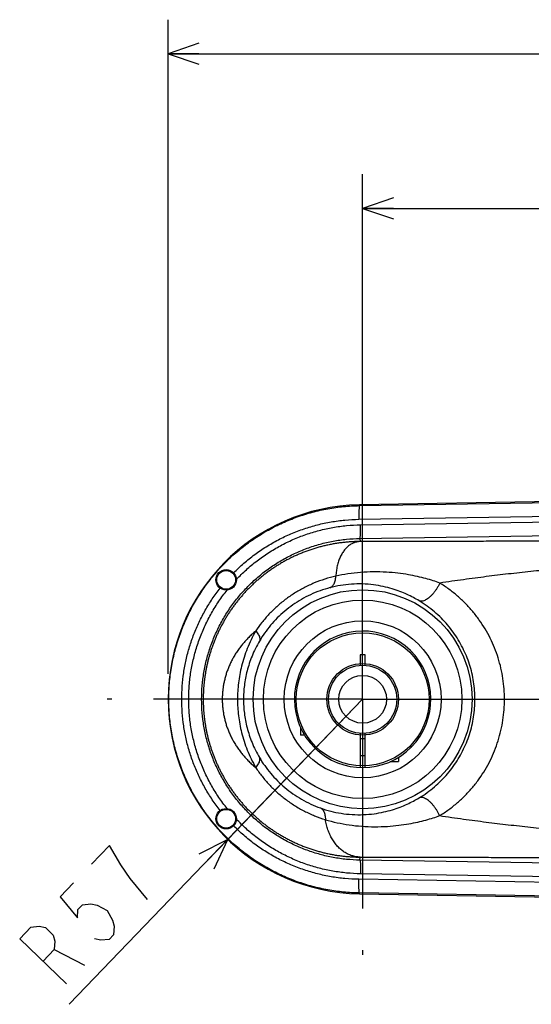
# Model space of a CAD drawing. Extents: x 0 to 594, y 0 to 420.
# Tile 51 of 64: x 223 to 253, y 306 to 364. Entities that reach past the tile are written whole.
import ezdxf

# ---------------------------------------------------------------- set-up
doc = ezdxf.new("R2010")
doc.units = 0
doc.header["$LTSCALE"] = 32.67
doc.linetypes.add('CENTER', pattern=[0.6, 0.375, -0.075, 0.075, -0.075])
doc.layers.get('0').update_dxf_attribs({"linetype": 'CONTINUOUS'})
doc.layers.add('DEFAULT_1', color=7, linetype='CENTER')
doc.layers.add('DRIV_DIM', color=7, linetype='CONTINUOUS')
doc.styles.get("Standard").update_dxf_attribs({"font": 'txt', "width": 0.8})
doc.dimstyles.new('DIMSTYLE_1', dxfattribs={"dimtxt": 3.8, "dimasz": 1.8, "dimexe": 0.18, "dimexo": 0.0625, "dimgap": 0.09, "dimtad": 1, "dimdec": 3, "dimlfac": 5, "dimtxsty": 'STANDARD', "dimblk": 'OPEN', "dimblk1": 'OPEN', "dimblk2": 'OPEN', "dimcen": 0.09, "dimazin": 3, "dimtp": 0.001, "dimtm": 0.001, "dimtfac": 1, "dimtdec": 3, "dimtofl": 0, "dimtmove": 0, "dimatfit": 3, "dimtolj": 1})
doc.dimstyles.new('DIMSTYLE_2', dxfattribs={"dimtxt": 3.8, "dimasz": 1.8, "dimexe": 0.18, "dimexo": 0.0625, "dimgap": 0.09, "dimtad": 1, "dimdec": 0, "dimlfac": 5, "dimtxsty": 'STANDARD', "dimblk": 'OPEN', "dimblk1": 'OPEN', "dimblk2": 'OPEN', "dimcen": 0.09, "dimazin": 3, "dimtfac": 1, "dimtdec": 0, "dimtofl": 0, "dimtmove": 0, "dimatfit": 3, "dimtolj": 1})
doc.dimstyles.new('DIMSTYLE_3', dxfattribs={"dimtxt": 3.8, "dimasz": 1.8, "dimexe": 0.18, "dimexo": 0.0625, "dimgap": 0.09, "dimtad": 1, "dimdec": 0, "dimlfac": 5, "dimtxsty": 'STANDARD', "dimblk": 'OPEN', "dimblk1": 'OPEN', "dimblk2": 'OPEN', "dimcen": 0.09, "dimazin": 3, "dimtfac": 1, "dimtdec": 0, "dimtofl": 0, "dimtmove": 0, "dimatfit": 3, "dimtolj": 1})

# ---------------------------------------------------------------- blocks, each defined once
blk = doc.blocks.new('_OPEN')
at = {"color": 0, "linetype": 'BYBLOCK'}
for p, q in [((0, 0), (-1, 0.342)), ((-1, -0.342), (0, 0)), ((-1, 0), (0, 0))]:
    blk.add_line(p, q, dxfattribs=at)
blk = doc.blocks.new('*D9')
at = {"layer": 'DRIV_DIM', "color": 2, "linetype": 'CONTINUOUS'}
for p, q in [((242.748, 331.17), (242.748, 354.44)), ((302.748, 331.17), (302.748, 354.44)), ((242.748, 352.44), (272.748, 352.44)), ((302.748, 352.44), (272.748, 352.44))]:
    blk.add_line(p, q, dxfattribs=at)
at = {"layer": 'DRIV_DIM', "color": 2, "linetype": 'CONTINUOUS', "xscale": 1.8, "yscale": 1.8, "zscale": 1.8, "rotation": 180}
blk.add_blockref('_OPEN', (242.748, 352.44), dxfattribs=at)
at = {"layer": 'DRIV_DIM', "color": 2, "linetype": 'CONTINUOUS', "xscale": 1.8, "yscale": 1.8, "zscale": 1.8}
blk.add_blockref('_OPEN', (302.748, 352.44), dxfattribs=at)
blk = doc.blocks.new('*D10')
at = {"layer": 'DRIV_DIM', "color": 2, "linetype": 'CONTINUOUS'}
for p, q in [((242.748, 323.67), (225.542, 305.796)), ((234.843, 315.459), (242.748, 323.67)), ((234.843, 315.459), (234.843, 315.459))]:
    blk.add_line(p, q, dxfattribs=at)
at = {"layer": 'DRIV_DIM', "color": 2, "linetype": 'CONTINUOUS', "xscale": 1.8, "yscale": 1.8, "zscale": 1.8, "rotation": 46.092452}
blk.add_blockref('_OPEN', (234.843, 315.459), dxfattribs=at)
blk = doc.blocks.new('*D13')
at = {"layer": 'DRIV_DIM', "color": 2, "linetype": 'CONTINUOUS'}
for p, q in [((231.35, 325.17), (231.35, 363.502)), ((398.148, 331.57), (398.148, 363.502)), ((231.35, 361.502), (314.749, 361.502)), ((398.148, 361.502), (314.749, 361.502))]:
    blk.add_line(p, q, dxfattribs=at)
at = {"layer": 'DRIV_DIM', "color": 2, "linetype": 'CONTINUOUS', "xscale": 1.8, "yscale": 1.8, "zscale": 1.8, "rotation": 180}
blk.add_blockref('_OPEN', (231.35, 361.502), dxfattribs=at)
at = {"layer": 'DRIV_DIM', "color": 2, "linetype": 'CONTINUOUS', "xscale": 1.8, "yscale": 1.8, "zscale": 1.8}
blk.add_blockref('_OPEN', (398.148, 361.502), dxfattribs=at)

msp = doc.modelspace()

# ---------------------------------------------------------------- linework, layer by layer
at = {"color": 7, "linetype": 'CONTINUOUS'}
for p, q in [((302.54088, 336.06599), (242.55754, 335.06613)), ((242.5975, 326.27026), (242.5975, 325.66463)), ((242.8975, 326.27026), (242.5975, 326.27026)), ((242.8975, 325.66463), (242.8975, 326.27026)), ((239.0975, 322.06226), (239.0975, 321.57026)), ((239.35666, 321.57026), (239.0975, 321.57026)), ((242.5975, 321.67589), (242.5975, 319.67307)), ((242.8975, 319.67307), (242.8975, 321.67589)), ((242.5975, 321.37026), (242.8975, 321.37026)), ((242.5975, 320.37026), (242.8975, 320.37026)), ((244.8475, 320.27942), (244.8475, 320.02026)), ((244.35551, 320.02026), (244.8475, 320.02026)), ((242.55754, 312.2744), (302.54088, 311.27453))]:
    msp.add_line(p, q, dxfattribs=at)
at = {"color": 9, "linetype": 'CONTINUOUS'}
for p, q in [((242.55834, 335.0202), (272.15502, 335.48647)), ((242.55754, 335.06613), (242.55834, 335.0202)), ((242.52977, 334.22043), (270.14768, 334.65553)), ((242.61893, 333.8953), (270.25287, 334.33065)), ((242.59042, 333.09554), (272.09794, 333.5604)), ((242.59042, 333.09554), (242.59337, 332.9172)), ((242.59042, 314.24499), (242.59337, 314.42342)), ((272.09794, 313.78012), (242.59042, 314.24499)), ((270.25287, 313.00987), (242.61893, 313.44522)), ((270.14768, 312.68499), (242.52977, 313.12009)), ((242.55754, 312.2744), (242.55834, 312.32032)), ((272.15502, 311.85405), (242.55834, 312.32032))]:
    msp.add_line(p, q, dxfattribs=at)
at = {"color": 7, "linetype": 'CONTINUOUS'}
for centre, radius in [((234.7475, 330.67026), 0.6), ((234.7475, 330.67026), 0.55), ((242.7475, 323.67026), 4.6), ((242.7475, 323.67026), 3.89997), ((242.7475, 323.67026), 2.09997), ((242.7475, 323.67026), 2), ((242.7475, 323.67026), 1.4), ((234.7475, 316.67026), 0.6), ((234.7475, 316.67026), 0.55)]:
    msp.add_circle(centre, radius, dxfattribs=at)
at = {"color": 9, "linetype": 'CONTINUOUS'}
for radius in [6.42022, 5.82059]:
    msp.add_circle((242.7475, 323.67026), radius, dxfattribs=at)
at = {"color": 7, "linetype": 'CONTINUOUS'}
for radius, start, end in [(11.39745, 90.9549739, 269.0450261), (4, 315.7293494, 315.4162232)]:
    msp.add_arc((242.7475, 323.67026), radius, start, end, dxfattribs=at)
at = {"color": 9, "linetype": 'CONTINUOUS'}
for points, knots in [([(242.55834, 312.32032), (242.24857, 312.32522), (241.62915, 312.36041), (240.7077, 312.48902), (239.79982, 312.69257), (238.91171, 312.96968), (238.0493, 313.31849), (237.21838, 313.73663), (236.42452, 314.22127), (235.67303, 314.76915), (234.96894, 315.37656), (234.31693, 316.03943), (233.72137, 316.75329), (233.18621, 317.51336), (232.71501, 318.31453), (232.31089, 319.15145), (231.97654, 320.01851), (231.71416, 320.90993), (231.5255, 321.81975), (231.41181, 322.74191), (231.37382, 323.67026), (231.41181, 324.59861), (231.5255, 325.52077), (231.71416, 326.43059), (231.97654, 327.32201), (232.31089, 328.18908), (232.71501, 329.02599), (233.18621, 329.82717), (233.72137, 330.58723), (234.31694, 331.30109), (234.96894, 331.96396), (235.67303, 332.57138), (236.42452, 333.11925), (237.21838, 333.6039), (238.0493, 334.02203), (238.91171, 334.37084), (239.79982, 334.64796), (240.7077, 334.85151), (241.62915, 334.98011), (242.24857, 335.0153), (242.55834, 335.0202)], [0, 0, 0, 0, 0.0263347, 0.05266872, 0.07900219, 0.10533398, 0.13166364, 0.15799121, 0.18431604, 0.21063798, 0.23695674, 0.26327252, 0.28958509, 0.31589471, 0.34220137, 0.36850552, 0.39480731, 0.42110725, 0.44740566, 0.4737031, 0.50000001, 0.52629693, 0.55259437, 0.57889278, 0.60519272, 0.63149451, 0.65779866, 0.68410532, 0.71041494, 0.7367275, 0.76304328, 0.78936205, 0.81568399, 0.84200882, 0.86833639, 0.89466605, 0.92099783, 0.94733131, 0.97366533, 1, 1, 1, 1]), ([(242.55831, 335.0202), (242.55408, 335.01872), (242.55055, 335.00067), (242.54472, 334.97271), (242.54038, 334.92237), (242.53599, 334.85744), (242.53259, 334.77632), (242.52999, 334.68216), (242.52838, 334.57678), (242.52776, 334.46287), (242.52817, 334.34312), (242.52913, 334.26166), (242.52977, 334.22043)], [0, 0, 0, 0, 0.01674712, 0.05584814, 0.11730947, 0.19983969, 0.30152534, 0.41995768, 0.55231114, 0.69541857, 0.84585064, 1, 1, 1, 1]), ([(235.18494, 331.08093), (235.37651, 331.2751), (235.77501, 331.64884), (236.41437, 332.16137), (237.09177, 332.62294), (237.80299, 333.03062), (238.54375, 333.38194), (239.3096, 333.67477), (240.0959, 333.90732), (240.89794, 334.07818), (241.71077, 334.18631), (242.25674, 334.21613), (242.52977, 334.22043)], [0, 0, 0, 0, 0.09991643, 0.19989168, 0.29987826, 0.3998752, 0.49988162, 0.59989558, 0.69991731, 0.79994498, 0.899974, 1, 1, 1, 1]), ([(235.34705, 330.69368), (235.53391, 330.89144), (235.92366, 331.27226), (236.55183, 331.79489), (237.21965, 332.26573), (237.92279, 332.68176), (238.65721, 333.04057), (239.41867, 333.33991), (240.20198, 333.57755), (241.00079, 333.75163), (241.80798, 333.86108), (242.34912, 333.89105), (242.61893, 333.8953)], [0, 0, 0, 0, 0.10005067, 0.20013056, 0.30019172, 0.4002059, 0.50025235, 0.60044975, 0.70075787, 0.80094435, 0.90077077, 1, 1, 1, 1]), ([(242.59039, 333.09554), (242.59462, 333.09702), (242.59815, 333.11507), (242.60398, 333.14302), (242.60832, 333.19337), (242.61272, 333.25829), (242.61611, 333.33942), (242.61871, 333.43358), (242.62033, 333.53896), (242.62094, 333.65286), (242.62053, 333.77261), (242.61958, 333.85408), (242.61893, 333.8953)], [0, 0, 0, 0, 0.01674712, 0.05584814, 0.11730947, 0.19983969, 0.30152534, 0.41995768, 0.55231114, 0.69541857, 0.84585064, 1, 1, 1, 1]), ([(242.59042, 314.24499), (242.32838, 314.24909), (241.80277, 314.27928), (241.01936, 314.39055), (240.24527, 314.56785), (239.48809, 314.80994), (238.75444, 315.1147), (238.04964, 315.4797), (237.37817, 315.9025), (236.74447, 316.3803), (236.15316, 316.90969), (235.60853, 317.48674), (235.1144, 318.10736), (234.67419, 318.76721), (234.29098, 319.46163), (233.96746, 320.18569), (233.7059, 320.93428), (233.50811, 321.70211), (233.37549, 322.4838), (233.30894, 323.27384), (233.30894, 324.06666), (233.37548, 324.85669), (233.50811, 325.63838), (233.70589, 326.40622), (233.96745, 327.1548), (234.29096, 327.87887), (234.67418, 328.57329), (235.11439, 329.23313), (235.60851, 329.85376), (236.15313, 330.43081), (236.74445, 330.9602), (237.37815, 331.43801), (238.04962, 331.86081), (238.75441, 332.22581), (239.48806, 332.53057), (240.24524, 332.77266), (241.01934, 332.94997), (241.80276, 333.06124), (242.32838, 333.09143), (242.59042, 333.09554)], [0, 0, 0, 0, 0.02682394, 0.05381371, 0.08089942, 0.10801047, 0.13508288, 0.16211721, 0.18915361, 0.2162049, 0.24325424, 0.27029279, 0.29732546, 0.32435682, 0.35138588, 0.37841125, 0.4054336, 0.43245384, 0.45947281, 0.48649066, 0.51350828, 0.54052613, 0.5675451, 0.59456534, 0.62158768, 0.64861306, 0.67564211, 0.70267348, 0.72970615, 0.75674469, 0.78379402, 0.81084534, 0.83788178, 0.86491606, 0.89198835, 0.91909937, 0.9461853, 0.97317551, 1, 1, 1, 1]), ([(277.73084, 333.24815), (277.43737, 333.24325), (276.85205, 333.23357), (275.97675, 333.21933), (275.10692, 333.20541), (274.243, 333.19182), (273.38519, 333.17856), (272.53356, 333.16563), (271.68819, 333.15303), (270.84916, 333.14076), (270.01658, 333.12882), (269.19056, 333.1172), (268.3712, 333.10592), (267.55861, 333.09497), (266.75294, 333.08435), (265.95427, 333.07406), (265.16294, 333.0641), (264.3796, 333.05448), (263.60508, 333.04521), (262.83993, 333.0363), (262.08435, 333.02773), (261.33839, 333.01951), (260.60207, 333.01164), (259.87545, 333.00412), (259.15863, 332.99693), (258.45167, 332.99008), (257.75464, 332.98357), (257.0676, 332.9774), (256.39062, 332.97156), (255.72375, 332.96604), (255.06708, 332.96086), (254.42059, 332.956), (253.78436, 332.95147), (253.15893, 332.94725), (252.54443, 332.94336), (251.93935, 332.93978), (251.33946, 332.93648), (250.73874, 332.93344), (250.13151, 332.93063), (249.51422, 332.92805), (248.88585, 332.92571), (248.24672, 332.92361), (247.5984, 332.92179), (246.94453, 332.92025), (246.291, 332.91901), (245.64367, 332.91808), (245.00654, 332.91743), (244.38204, 332.91704), (243.77197, 332.9169), (243.17739, 332.91696), (242.78635, 332.9171), (242.59337, 332.9172)], [0, 0, 0, 0, 0.0250583, 0.0499776, 0.07473836, 0.09932819, 0.12374291, 0.14798223, 0.17204333, 0.19592388, 0.21962098, 0.24313136, 0.26645198, 0.28957978, 0.31251113, 0.33524151, 0.35777145, 0.38007533, 0.40212348, 0.42390049, 0.44540362, 0.466634, 0.48759026, 0.50827017, 0.52867132, 0.54879135, 0.56862889, 0.58818222, 0.60744896, 0.62642763, 0.64511762, 0.66351357, 0.68162225, 0.69943716, 0.71690998, 0.73408534, 0.75109654, 0.76812547, 0.78537208, 0.80293873, 0.82082619, 0.8390192, 0.85750434, 0.87617597, 0.89484324, 0.91329877, 0.93144073, 0.94923839, 0.96661472, 0.98352444, 1, 1, 1, 1]), ([(242.59337, 332.9172), (242.5085, 332.91677), (242.33902, 332.91357), (242.08543, 332.90178), (241.83301, 332.88308), (241.58196, 332.85754), (241.33245, 332.82525), (241.08467, 332.7863), (240.83878, 332.74077), (240.59499, 332.68876), (240.35346, 332.63039), (240.11437, 332.56575), (239.87786, 332.49496), (239.64408, 332.41813), (239.41316, 332.33536), (239.18526, 332.24679), (238.96051, 332.15252), (238.73906, 332.0527), (238.52103, 331.94745), (238.30653, 331.83689), (238.09568, 331.72116), (237.8886, 331.60039), (237.6854, 331.47471), (237.48619, 331.34428), (237.29109, 331.20925), (237.10019, 331.06975), (236.91355, 330.92591), (236.73125, 330.77788), (236.55341, 330.62582), (236.38016, 330.46995), (236.21158, 330.31042), (236.04772, 330.14739), (235.88859, 329.98097), (235.73417, 329.81123), (235.58442, 329.63818), (235.43923, 329.46179), (235.29851, 329.28196), (235.16231, 329.09875), (235.03073, 328.91234), (234.90399, 328.72305), (234.78227, 328.53124), (234.66577, 328.33731), (234.55464, 328.14166), (234.4489, 327.94453), (234.34847, 327.74595), (234.25326, 327.54593), (234.16327, 327.3446), (234.07852, 327.14223), (233.99907, 326.93916), (233.92499, 326.73589), (233.85633, 326.53291), (233.79305, 326.33059), (233.73504, 326.12912), (233.68216, 325.92858), (233.63426, 325.72894), (233.59118, 325.53017), (233.55279, 325.33219), (233.51897, 325.13492), (233.4896, 324.93826), (233.46459, 324.74214), (233.44387, 324.5465), (233.42738, 324.35129), (233.41506, 324.15642), (233.40688, 323.96178), (233.40279, 323.76728), (233.40279, 323.57281), (233.40689, 323.37831), (233.41509, 323.18367), (233.42742, 322.9888), (233.44392, 322.79359), (233.46464, 322.59795), (233.48966, 322.40183), (233.51904, 322.20516), (233.55287, 322.00789), (233.59127, 321.80991), (233.63436, 321.61114), (233.68227, 321.41151), (233.73516, 321.21096), (233.79318, 321.00949), (233.85648, 320.80717), (233.92515, 320.60418), (233.99924, 320.4009), (234.0787, 320.19783), (234.16347, 319.99546), (234.25348, 319.79413), (234.34869, 319.59412), (234.44913, 319.39556), (234.55488, 319.19843), (234.66603, 319.00278), (234.78254, 318.80885), (234.90424, 318.61708), (235.03093, 318.42789), (235.1624, 318.24164), (235.29848, 318.05861), (235.43906, 317.87895), (235.58412, 317.7027), (235.73378, 317.52975), (235.88814, 317.36004), (236.04727, 317.1936), (236.21115, 317.03053), (236.37974, 316.87098), (236.55298, 316.7151), (236.73079, 316.56305), (236.91305, 316.41503), (237.09967, 316.27119), (237.29057, 316.13168), (237.48565, 315.99664), (237.68484, 315.8662), (237.88804, 315.74051), (238.09511, 315.61973), (238.30595, 315.50398), (238.52045, 315.3934), (238.73848, 315.28813), (238.95994, 315.1883), (239.1847, 315.09402), (239.41262, 315.00542), (239.64355, 314.92263), (239.87736, 314.84578), (240.11389, 314.77497), (240.35301, 314.71032), (240.59457, 314.65192), (240.83841, 314.5999), (241.08433, 314.55436), (241.33216, 314.51539), (241.58172, 314.48309), (241.83282, 314.45755), (242.0853, 314.43884), (242.33896, 314.42705), (242.50848, 314.42385), (242.59337, 314.42342)], [0, 0, 0, 0, 0.00879816, 0.01756956, 0.02631456, 0.03503339, 0.0437261, 0.05239269, 0.0610329, 0.06964613, 0.07823149, 0.08678892, 0.09531872, 0.10382116, 0.11229669, 0.12074546, 0.12916614, 0.13755886, 0.14592402, 0.15426172, 0.16257207, 0.17085515, 0.1791107, 0.18733803, 0.19553624, 0.20370521, 0.21184648, 0.21996116, 0.22804694, 0.23610007, 0.24411874, 0.25210452, 0.26005964, 0.26798653, 0.27589058, 0.283781, 0.29166818, 0.29955899, 0.30744545, 0.31531908, 0.32317203, 0.33099362, 0.33876929, 0.34649501, 0.35418164, 0.36183659, 0.36945754, 0.37704035, 0.38457938, 0.39206049, 0.39946672, 0.40679122, 0.41403412, 0.42119853, 0.42829009, 0.43531529, 0.44228098, 0.44919442, 0.45606294, 0.4628928, 0.46968873, 0.4764556, 0.48319998, 0.48992913, 0.49664945, 0.50336682, 0.51008717, 0.51681634, 0.52356074, 0.53032763, 0.5371236, 0.54395363, 0.55082232, 0.55773588, 0.56470158, 0.57172671, 0.57881823, 0.58598275, 0.59322609, 0.60055101, 0.60795767, 0.61543874, 0.62297801, 0.6305614, 0.63818244, 0.64583714, 0.65352327, 0.66124855, 0.66902486, 0.67684774, 0.68469963, 0.69256864, 0.70044865, 0.70833098, 0.71621064, 0.72409411, 0.73199322, 0.73991799, 0.7478738, 0.75586158, 0.76388175, 0.77193447, 0.78001864, 0.78813198, 0.79627302, 0.80444205, 0.81264002, 0.820867, 0.82912235, 0.83740546, 0.84571601, 0.85405398, 0.86241948, 0.87081263, 0.87923384, 0.88768317, 0.89615968, 0.90466304, 0.91319383, 0.92175238, 0.93033902, 0.93895374, 0.94759552, 0.95626359, 0.96495792, 0.97367868, 0.98242598, 0.99119972, 1, 1, 1, 1]), ([(242.59337, 332.9172), (242.52579, 332.91434), (242.39058, 332.89625), (242.1949, 332.83183), (242.00994, 332.7314), (241.83837, 332.5966), (241.68244, 332.42936), (241.54415, 332.23185), (241.42529, 332.00645), (241.3275, 331.75578), (241.25219, 331.48267), (241.2006, 331.19021), (241.18302, 330.98844), (241.17822, 330.88528)], [0, 0, 0, 0, 0.07485707, 0.14997141, 0.22679272, 0.30659812, 0.39040746, 0.47894985, 0.5726696, 0.67175422, 0.77617049, 0.88570096, 1, 1, 1, 1]), ([(277.74751, 332.24844), (277.45153, 332.24358), (276.86119, 332.23393), (275.97835, 332.21938), (275.10095, 332.20466), (274.2294, 332.18961), (273.36385, 332.17409), (272.50435, 332.15794), (271.65091, 332.14103), (270.80355, 332.12321), (269.96232, 332.10436), (269.12725, 332.08435), (268.29836, 332.06306), (267.47569, 332.04037), (266.65928, 332.01616), (265.84911, 331.99033), (265.04541, 331.96275), (264.24867, 331.93336), (263.45964, 331.90208), (262.67882, 331.86885), (261.90633, 331.83359), (261.14214, 331.79622), (260.38617, 331.75668), (259.63836, 331.71488), (258.89871, 331.67077), (258.16717, 331.62428), (257.44372, 331.57535), (256.72831, 331.52393), (256.0209, 331.46995), (255.32145, 331.41336), (254.62993, 331.35412), (253.94625, 331.29217), (253.27031, 331.22746), (252.60253, 331.15999), (251.94318, 331.08975), (251.29116, 331.01661), (250.64262, 330.94004), (249.99137, 330.8592), (249.33085, 330.77344), (248.6563, 330.68241), (247.96569, 330.58593), (247.49991, 330.51909), (247.26431, 330.48483)], [0, 0, 0, 0, 0.02906168, 0.05796377, 0.08668495, 0.11521193, 0.14354106, 0.17167358, 0.19960816, 0.22734422, 0.25488079, 0.28221666, 0.30935107, 0.33628346, 0.36301289, 0.38953723, 0.41586165, 0.44196283, 0.46780957, 0.49338549, 0.51868956, 0.54372662, 0.5684993, 0.59300896, 0.61725668, 0.64124355, 0.6649718, 0.68844351, 0.71165993, 0.7346231, 0.75733658, 0.77979802, 0.80201793, 0.82399994, 0.84569093, 0.86711476, 0.88841315, 0.90980281, 0.93154151, 0.95380342, 0.97662737, 1, 1, 1, 1]), ([(241.17806, 330.88551), (240.96178, 330.83764), (240.53371, 330.72317), (239.91029, 330.49689), (239.31131, 330.21868), (238.74185, 329.89179), (238.20638, 329.52004), (237.7089, 329.10787), (237.25291, 328.66033), (236.84138, 328.18328), (236.59563, 327.8464), (236.48079, 327.67488)], [0, 0, 0, 0, 0.11401803, 0.22773312, 0.34095301, 0.45352438, 0.56527835, 0.67606694, 0.78565019, 0.89375149, 1, 1, 1, 1]), ([(240.8355, 330.21405), (240.86336, 330.22392), (240.91818, 330.25207), (240.99004, 330.31518), (241.05171, 330.39801), (241.10227, 330.49875), (241.14098, 330.61549), (241.16721, 330.74609), (241.17578, 330.83792), (241.17806, 330.88551)], [0, 0, 0, 0, 0.11146023, 0.22946414, 0.35774883, 0.4985686, 0.65281494, 0.82028177, 1, 1, 1, 1]), ([(247.26425, 330.48482), (247.13803, 330.53203), (246.86812, 330.6257), (246.43496, 330.75417), (245.9494, 330.87385), (245.40536, 330.98049), (244.79577, 331.06791), (244.11596, 331.12696), (243.38246, 331.14512), (242.62996, 331.11273), (241.89111, 331.02832), (241.41224, 330.93834), (241.17822, 330.88528)], [0, 0, 0, 0, 0.06542731, 0.1386558, 0.21928314, 0.30813331, 0.40770872, 0.51812554, 0.63924142, 0.76368228, 0.88350011, 1, 1, 1, 1]), ([(234.39541, 317.15609), (234.23492, 317.36059), (233.92889, 317.7817), (233.51786, 318.44542), (233.15694, 319.13776), (232.84818, 319.85481), (232.59325, 320.59264), (232.39353, 321.34724), (232.2501, 322.1145), (232.16373, 322.89023), (232.13488, 323.67021), (232.16372, 324.45019), (232.25008, 325.22592), (232.39351, 325.99319), (232.59323, 326.7478), (232.84816, 327.48565), (233.15691, 328.20271), (233.51784, 328.89507), (233.92889, 329.55881), (234.23492, 329.97992), (234.39541, 330.18443)], [0, 0, 0, 0, 0.05555226, 0.11112199, 0.16668637, 0.22224585, 0.27780113, 0.33335295, 0.38890214, 0.4444496, 0.49999622, 0.55554295, 0.61109074, 0.66664047, 0.72219306, 0.77774932, 0.83331001, 0.88887583, 0.94444666, 1, 1, 1, 1]), ([(240.8355, 330.21405), (240.63957, 330.16239), (240.25253, 330.04164), (239.6916, 329.81002), (239.15561, 329.53074), (238.64942, 329.20726), (238.17724, 328.84363), (237.74286, 328.44459), (237.34953, 328.01557), (236.99998, 327.5629), (236.79463, 327.24581), (236.69975, 327.08522)], [0, 0, 0, 0, 0.11431379, 0.22836566, 0.34192875, 0.45482082, 0.56682194, 0.6777151, 0.78716504, 0.89477146, 1, 1, 1, 1]), ([(246.05821, 329.44439), (245.94843, 329.51041), (245.71533, 329.64212), (245.34058, 329.82645), (244.92411, 329.99998), (244.46031, 330.15738), (243.94214, 330.29124), (243.36395, 330.39072), (242.73747, 330.44063), (242.09079, 330.42931), (241.45197, 330.35555), (241.03795, 330.26727), (240.8355, 330.21405)], [0, 0, 0, 0, 0.07089286, 0.14807476, 0.23097749, 0.32039521, 0.41888697, 0.52683463, 0.64465585, 0.7661471, 0.88416152, 1, 1, 1, 1]), ([(247.2644, 330.48477), (247.24052, 330.43089), (247.18853, 330.32407), (247.09981, 330.1694), (247.00133, 330.02165), (246.89526, 329.88409), (246.78395, 329.75973), (246.66984, 329.65131), (246.55542, 329.56115), (246.4431, 329.49119), (246.33516, 329.44289), (246.23352, 329.41745), (246.14002, 329.41591), (246.08311, 329.4323), (246.05821, 329.44438)], [0, 0, 0, 0, 0.10350608, 0.20842882, 0.31290632, 0.41509282, 0.51322767, 0.60570882, 0.69117676, 0.76861936, 0.83751557, 0.8980457, 0.95138602, 1, 1, 1, 1]), ([(251.06301, 323.67026), (251.06301, 323.87251), (251.04771, 324.27951), (250.9784, 324.88925), (250.86179, 325.49687), (250.69802, 326.09648), (250.48802, 326.68262), (250.23301, 327.25117), (249.93389, 327.79933), (249.5913, 328.32461), (249.20626, 328.82378), (248.78003, 329.29353), (248.31382, 329.7307), (247.80894, 330.13201), (247.44952, 330.37203), (247.26431, 330.48483)], [0, 0, 0, 0, 0.07444377, 0.14974519, 0.22566654, 0.30194803, 0.37830323, 0.45460954, 0.53106998, 0.60791973, 0.68519991, 0.76286677, 0.84113882, 0.92018242, 1, 1, 1, 1]), ([(234.80628, 317.26738), (234.63639, 317.47894), (234.31332, 317.9158), (233.88251, 318.60735), (233.50807, 319.33095), (233.1924, 320.08193), (232.93746, 320.85556), (232.74484, 321.64695), (232.61576, 322.45111), (232.55101, 323.26297), (232.551, 324.07739), (232.61574, 324.88925), (232.74481, 325.69342), (232.93742, 326.48483), (233.19236, 327.25848), (233.50803, 328.00949), (233.88248, 328.73312), (234.3133, 329.4247), (234.63638, 329.86157), (234.80628, 330.07315)], [0, 0, 0, 0, 0.05884168, 0.11767975, 0.17651154, 0.23533583, 0.2941541, 0.35296837, 0.41177991, 0.47058951, 0.52939864, 0.58820857, 0.6470208, 0.70583606, 0.76465567, 0.82348162, 0.88231557, 0.94115584, 1, 1, 1, 1]), ([(249.33005, 323.67026), (249.33005, 323.84135), (249.31689, 324.18568), (249.25726, 324.70153), (249.15694, 325.21564), (249.01603, 325.72307), (248.83532, 326.21922), (248.61584, 326.70062), (248.35835, 327.16495), (248.06337, 327.6101), (247.73175, 328.03336), (247.36454, 328.43194), (246.96276, 328.80319), (246.52751, 329.14431), (246.21781, 329.34839), (246.05821, 329.44439)], [0, 0, 0, 0, 0.07398666, 0.14883996, 0.22434832, 0.30027258, 0.37634531, 0.45245983, 0.5288328, 0.60571236, 0.68315086, 0.76111285, 0.8398248, 0.91945788, 1, 1, 1, 1]), ([(236.48079, 327.67488), (236.44493, 327.64445), (236.3742, 327.58316), (236.2706, 327.48945), (236.17, 327.39449), (236.07236, 327.29828), (235.97764, 327.20082), (235.88577, 327.10208), (235.79667, 327.00199), (235.71022, 326.90046), (235.62638, 326.79738), (235.54527, 326.69262), (235.46713, 326.58612), (235.39194, 326.47814), (235.31988, 326.36887), (235.25103, 326.25854), (235.18543, 326.14733), (235.12306, 326.03527), (235.06386, 325.92237), (235.0078, 325.80868), (234.9549, 325.69432), (234.9052, 325.57947), (234.85873, 325.46438), (234.81553, 325.34934), (234.77561, 325.23458), (234.73891, 325.12026), (234.70535, 325.00643), (234.67484, 324.89311), (234.64729, 324.78026), (234.62262, 324.66787), (234.60075, 324.55589), (234.5816, 324.44426), (234.56513, 324.33295), (234.55128, 324.22191), (234.54001, 324.11112), (234.53128, 324.00055), (234.52508, 323.89012), (234.52137, 323.7798), (234.52014, 323.66953), (234.5214, 323.55925), (234.52514, 323.44892), (234.53138, 323.3385), (234.54014, 323.22792), (234.55145, 323.11714), (234.56533, 323.00609), (234.58184, 322.89477), (234.60102, 322.78314), (234.62293, 322.67115), (234.64764, 322.55876), (234.67523, 322.44591), (234.70577, 322.33258), (234.73937, 322.21874), (234.77612, 322.10441), (234.81609, 321.98965), (234.85933, 321.8746), (234.90584, 321.75951), (234.95559, 321.64466), (235.00853, 321.53031), (235.06463, 321.41663), (235.12387, 321.30375), (235.18629, 321.19171), (235.25191, 321.0805), (235.32084, 320.9702), (235.39289, 320.86091), (235.46817, 320.75302), (235.54625, 320.64657), (235.62732, 320.5419), (235.71117, 320.43895), (235.79747, 320.33739), (235.88655, 320.23732), (235.9784, 320.13854), (236.07313, 320.041), (236.17081, 319.94469), (236.27147, 319.84961), (236.37513, 319.75579), (236.44588, 319.69442), (236.48176, 319.66396)], [0, 0, 0, 0, 0.01531082, 0.03046618, 0.04547458, 0.06034536, 0.07508795, 0.0897158, 0.10424893, 0.11871067, 0.1331242, 0.14750161, 0.16183947, 0.1761221, 0.19033332, 0.20444869, 0.21845446, 0.23236384, 0.24619585, 0.25995241, 0.2736269, 0.28721189, 0.30068914, 0.3140294, 0.32721374, 0.34024034, 0.35311424, 0.36584486, 0.37844438, 0.39092557, 0.40330182, 0.415587, 0.42779399, 0.43993299, 0.45201275, 0.4640441, 0.47604038, 0.48801441, 0.49997747, 0.51194061, 0.52391487, 0.53591152, 0.54794336, 0.56002374, 0.57216366, 0.58437184, 0.59665819, 0.60903568, 0.62151804, 0.63411884, 0.64685103, 0.65972695, 0.67275631, 0.68594307, 0.69928561, 0.71276471, 0.72635149, 0.74002744, 0.75378492, 0.76761745, 0.78152606, 0.7955323, 0.80965174, 0.82386658, 0.83814444, 0.85247418, 0.86684026, 0.88124135, 0.89569734, 0.91022626, 0.92485447, 0.93960437, 0.95448728, 0.96951014, 0.98467893, 1, 1, 1, 1]), ([(236.48079, 327.67488), (236.38378, 327.50631), (236.20513, 327.1678), (235.97806, 326.65079), (235.7935, 326.13661), (235.64847, 325.62782), (235.54006, 325.12649), (235.46546, 324.63365), (235.42213, 324.14924), (235.41267, 323.82888), (235.41267, 323.67026)], [0, 0, 0, 0, 0.13920737, 0.27368149, 0.40386214, 0.5299248, 0.65208957, 0.77075117, 0.88646625, 1, 1, 1, 1]), ([(236.4808, 327.67489), (236.5131, 327.63891), (236.57168, 327.56776), (236.64363, 327.45837), (236.69409, 327.35349), (236.72187, 327.25496), (236.72587, 327.16443), (236.71109, 327.10922), (236.69975, 327.08522)], [0, 0, 0, 0, 0.21952928, 0.4177203, 0.59309713, 0.74600765, 0.87945467, 1, 1, 1, 1]), ([(236.69975, 327.08522), (236.61499, 326.94177), (236.45883, 326.6536), (236.26017, 326.213), (236.09866, 325.77461), (235.9717, 325.34067), (235.87679, 324.91297), (235.81147, 324.49245), (235.77353, 324.07906), (235.76524, 323.80563), (235.76524, 323.67026)], [0, 0, 0, 0, 0.1395362, 0.27418937, 0.40443563, 0.53047486, 0.65255005, 0.77107674, 0.88663, 1, 1, 1, 1]), ([(235.41267, 323.67026), (235.41267, 323.51158), (235.42214, 323.1911), (235.4655, 322.70651), (235.54015, 322.21351), (235.64864, 321.71199), (235.79379, 321.20299), (235.97852, 320.68856), (236.20582, 320.17129), (236.38466, 319.8326), (236.48176, 319.66396)], [0, 0, 0, 0, 0.1135234, 0.22922915, 0.34787632, 0.47002819, 0.59608634, 0.72627709, 0.86077559, 1, 1, 1, 1]), ([(235.76524, 323.67026), (235.76524, 323.53484), (235.77354, 323.26132), (235.81151, 322.84777), (235.87687, 322.4271), (235.97186, 321.99925), (236.09892, 321.56512), (236.26058, 321.12652), (236.45944, 320.6857), (236.61575, 320.39739), (236.70059, 320.25388)], [0, 0, 0, 0, 0.11335728, 0.22890179, 0.34741517, 0.46947861, 0.59551443, 0.72577183, 0.86045041, 1, 1, 1, 1]), ([(246.05323, 317.89314), (246.21305, 317.98908), (246.52319, 318.1931), (246.9591, 318.5342), (247.3615, 318.90552), (247.72927, 319.30423), (248.06139, 319.72766), (248.35682, 320.17302), (248.61469, 320.63759), (248.83449, 321.11925), (249.01548, 321.6157), (249.15662, 322.12348), (249.25712, 322.63802), (249.31687, 323.15434), (249.33005, 323.499), (249.33005, 323.67026)], [0, 0, 0, 0, 0.0805459, 0.16018415, 0.23890773, 0.3168693, 0.39430575, 0.471183, 0.54754979, 0.6236513, 0.69971194, 0.77563057, 0.85114065, 0.92600194, 1, 1, 1, 1]), ([(247.25854, 316.85218), (247.444, 316.96491), (247.80393, 317.20484), (248.30957, 317.60613), (248.77649, 318.04338), (249.20337, 318.51328), (249.589, 319.01265), (249.9321, 319.53818), (250.23167, 320.08663), (250.48706, 320.65548), (250.69738, 321.24197), (250.86143, 321.84201), (250.97824, 322.45013), (251.04768, 323.06043), (251.06301, 323.46781), (251.06301, 323.67026)], [0, 0, 0, 0, 0.07981907, 0.15886718, 0.2371504, 0.31481664, 0.39209481, 0.46894251, 0.54539719, 0.62169109, 0.69803498, 0.7743118, 0.85023592, 0.92554599, 1, 1, 1, 1]), ([(236.48176, 319.66396), (236.51406, 319.69996), (236.57264, 319.77114), (236.64458, 319.88058), (236.69502, 319.98551), (236.72277, 320.08408), (236.72675, 320.17465), (236.71194, 320.22987), (236.70059, 320.25388)], [0, 0, 0, 0, 0.21951453, 0.41769688, 0.59307107, 0.74598499, 0.87944114, 1, 1, 1, 1]), ([(236.70059, 320.25388), (236.79584, 320.09276), (237.00202, 319.77465), (237.35312, 319.32061), (237.7483, 318.89042), (238.18481, 318.49047), (238.65935, 318.12626), (239.1681, 317.80254), (239.70675, 317.52343), (240.08212, 317.3696), (240.27317, 317.30111)], [0, 0, 0, 0, 0.11877686, 0.2402531, 0.36382755, 0.48902932, 0.61548998, 0.74296293, 0.8712024, 1, 1, 1, 1]), ([(236.48176, 319.66396), (236.59713, 319.4917), (236.8441, 319.15341), (237.25785, 318.67447), (237.71648, 318.22534), (238.21693, 317.81197), (238.75567, 317.43946), (239.32865, 317.11231), (239.93124, 316.83441), (240.34878, 316.68434), (240.56075, 316.61843)], [0, 0, 0, 0, 0.11988284, 0.24187967, 0.36556618, 0.49061228, 0.61675667, 0.74383085, 0.87164572, 1, 1, 1, 1]), ([(240.27317, 317.30111), (240.47031, 317.23029), (240.87115, 317.10711), (241.49132, 316.9787), (242.13172, 316.90865), (242.77765, 316.90139), (243.40066, 316.95474), (243.97152, 317.05591), (244.48155, 317.18979), (244.93718, 317.34571), (245.34654, 317.51696), (245.71552, 317.69865), (245.945, 317.82818), (246.05323, 317.89314)], [0, 0, 0, 0, 0.10466781, 0.20916046, 0.31600357, 0.42605339, 0.53139213, 0.62797484, 0.71537323, 0.79461077, 0.8684033, 0.93693301, 1, 1, 1, 1]), ([(247.25862, 316.85223), (247.23479, 316.90613), (247.18289, 317.01297), (247.0943, 317.16768), (246.99594, 317.31547), (246.88999, 317.45308), (246.77878, 317.57747), (246.66476, 317.68594), (246.55041, 317.77614), (246.43815, 317.84615), (246.33023, 317.89449), (246.22861, 317.91998), (246.13508, 317.92156), (246.07815, 317.90521), (246.05323, 317.89314)], [0, 0, 0, 0, 0.10350499, 0.20842205, 0.31289054, 0.41506619, 0.51318987, 0.60566113, 0.69112213, 0.76856234, 0.83746225, 0.89800331, 0.95136202, 1, 1, 1, 1]), ([(240.27317, 317.30111), (240.2997, 317.28906), (240.35118, 317.25691), (240.41675, 317.18937), (240.47099, 317.10353), (240.51318, 317.0012), (240.54283, 316.8842), (240.55955, 316.7543), (240.56177, 316.66358), (240.56084, 316.61657)], [0, 0, 0, 0, 0.11173464, 0.22988419, 0.35813952, 0.49875428, 0.65265334, 0.81968521, 1, 1, 1, 1]), ([(240.56102, 316.61652), (240.78756, 316.54882), (241.24863, 316.43003), (241.9604, 316.30147), (242.69934, 316.22197), (243.44851, 316.19444), (244.17463, 316.21641), (244.84218, 316.27737), (245.43891, 316.36501), (245.97051, 316.47046), (246.4454, 316.58816), (246.86998, 316.71429), (247.13455, 316.80597), (247.25848, 316.85219)], [0, 0, 0, 0, 0.10414281, 0.20949041, 0.31832602, 0.43122241, 0.53942952, 0.63808833, 0.72631704, 0.8049723, 0.876711, 0.94174261, 1, 1, 1, 1]), ([(247.25854, 316.85218), (247.4942, 316.81794), (247.95985, 316.75117), (248.64998, 316.65487), (249.32383, 316.56405), (249.98382, 316.4785), (250.63491, 316.39782), (251.28357, 316.32139), (251.93577, 316.24837), (252.59528, 316.17825), (253.26322, 316.1109), (253.93932, 316.04631), (254.62325, 315.98447), (255.315, 315.92534), (256.01471, 315.86886), (256.72236, 315.81498), (257.43802, 315.76366), (258.16172, 315.71483), (258.8935, 315.66844), (259.63339, 315.62443), (260.38144, 315.58273), (261.13768, 315.54327), (261.90217, 315.50599), (262.67493, 315.47082), (263.45594, 315.43767), (264.24502, 315.40648), (265.04178, 315.37717), (265.84559, 315.34967), (266.65595, 315.3239), (267.47258, 315.29976), (268.29548, 315.27712), (269.12459, 315.25589), (269.95989, 315.23593), (270.80135, 315.21713), (271.64895, 315.19936), (272.50264, 315.18248), (273.36238, 315.16636), (274.22816, 315.15086), (275.09998, 315.13583), (275.97769, 315.12113), (276.86087, 315.10659), (277.45143, 315.09694), (277.7475, 315.09209)], [0, 0, 0, 0, 0.02337477, 0.04617418, 0.06839732, 0.09011565, 0.1114992, 0.13279436, 0.15422663, 0.17591664, 0.19789497, 0.22012171, 0.24258287, 0.26530129, 0.28826857, 0.31148786, 0.33496318, 0.35869558, 0.38268599, 0.4069365, 0.43144931, 0.45622589, 0.48126806, 0.50657829, 0.53215646, 0.55799855, 0.58409293, 0.61041701, 0.63694423, 0.66367569, 0.69061052, 0.71774743, 0.74508574, 0.77262478, 0.80036368, 0.82830135, 0.856437, 0.88476842, 0.91329718, 0.94202498, 0.97093414, 1, 1, 1, 1]), ([(242.52977, 313.12009), (242.25674, 313.12439), (241.71077, 313.15421), (240.89794, 313.26234), (240.09591, 313.4332), (239.3096, 313.66575), (238.54375, 313.95858), (237.80299, 314.3099), (237.09177, 314.71758), (236.41437, 315.17915), (235.77501, 315.69168), (235.37651, 316.06542), (235.18494, 316.25959)], [0, 0, 0, 0, 0.10002609, 0.20005491, 0.3000824, 0.40010402, 0.50011792, 0.60012435, 0.70012134, 0.80010803, 0.9000834, 1, 1, 1, 1]), ([(242.61893, 313.44522), (242.34913, 313.44947), (241.808, 313.47944), (241.00083, 313.58889), (240.20201, 313.76296), (239.4187, 314.0006), (238.65724, 314.29994), (237.92282, 314.65874), (237.21966, 315.07478), (236.55183, 315.54563), (235.92365, 316.06827), (235.5339, 316.44909), (235.34705, 316.64684)], [0, 0, 0, 0, 0.09922583, 0.19905083, 0.29923704, 0.39954668, 0.49974354, 0.59978858, 0.69980536, 0.79987036, 0.89995031, 1, 1, 1, 1]), ([(242.59337, 314.42342), (242.51234, 314.42612), (242.35065, 314.44252), (242.11361, 314.50051), (241.88537, 314.59117), (241.66831, 314.7135), (241.4646, 314.86618), (241.27622, 315.04759), (241.10499, 315.25585), (240.95251, 315.48886), (240.82024, 315.74431), (240.70943, 316.01967), (240.62107, 316.31254), (240.57831, 316.51504), (240.56075, 316.61843)], [0, 0, 0, 0, 0.07501905, 0.14983004, 0.22512369, 0.3015571, 0.3797124, 0.46006835, 0.54298203, 0.62868244, 0.71727345, 0.80874029, 0.90295825, 1, 1, 1, 1]), ([(242.59039, 314.24499), (242.59462, 314.2435), (242.59815, 314.22546), (242.60398, 314.1975), (242.60832, 314.14715), (242.61272, 314.08223), (242.61611, 314.0011), (242.61871, 313.90694), (242.62033, 313.80157), (242.62094, 313.68766), (242.62053, 313.56791), (242.61958, 313.48645), (242.61893, 313.44522)], [0, 0, 0, 0, 0.01674712, 0.05584813, 0.11730946, 0.19983967, 0.30152531, 0.41995764, 0.5523111, 0.69541854, 0.84585063, 1, 1, 1, 1]), ([(242.59337, 314.42342), (242.78645, 314.42352), (243.17764, 314.42367), (243.7724, 314.42372), (244.38266, 314.42358), (245.00747, 314.4232), (245.64478, 314.42255), (246.29163, 314.42161), (246.94393, 314.42037), (247.59639, 314.41884), (248.24388, 314.41701), (248.88264, 314.41492), (249.51057, 314.41258), (250.12714, 314.41), (250.73375, 314.40719), (251.33419, 314.40415), (251.93414, 314.40085), (252.53941, 314.39726), (253.1541, 314.39336), (253.77971, 314.38915), (254.4161, 314.38461), (255.06284, 314.37974), (255.71972, 314.37456), (256.38684, 314.36904), (257.06405, 314.36319), (257.75131, 314.35702), (258.44856, 314.3505), (259.15573, 314.34365), (259.87275, 314.33646), (260.59956, 314.32893), (261.33609, 314.32106), (262.08229, 314.31284), (262.83808, 314.30427), (263.60336, 314.29535), (264.37788, 314.28608), (265.16116, 314.27646), (265.95249, 314.2665), (266.75126, 314.25621), (267.55705, 314.24558), (268.36975, 314.23463), (269.18922, 314.22334), (270.01536, 314.21173), (270.84805, 314.19978), (271.68719, 314.18751), (272.53268, 314.17491), (273.38442, 314.16197), (274.24233, 314.14871), (275.10637, 314.13512), (275.97637, 314.1212), (276.85188, 314.10695), (277.43732, 314.09727), (277.73084, 314.09238)], [0, 0, 0, 0, 0.01648406, 0.03339766, 0.05077734, 0.06858383, 0.08674045, 0.10518727, 0.12380807, 0.14243004, 0.1608904, 0.17908748, 0.19696347, 0.21449977, 0.23172715, 0.24875284, 0.26576199, 0.28294875, 0.30042749, 0.31824186, 0.33636081, 0.35476023, 0.37345782, 0.39244382, 0.41171648, 0.43127606, 0.4511203, 0.4712465, 0.49165293, 0.51233818, 0.53330021, 0.55453715, 0.57604801, 0.59782983, 0.6198766, 0.6421762, 0.66470695, 0.68744117, 0.71037563, 0.73350674, 0.75683065, 0.78034417, 0.80404432, 0.82792816, 0.85199268, 0.87623542, 0.90065278, 0.92524468, 0.95001161, 0.97493748, 1, 1, 1, 1]), ([(242.55831, 312.32032), (242.55408, 312.32181), (242.55055, 312.33985), (242.54472, 312.36781), (242.54038, 312.41816), (242.53599, 312.48308), (242.53259, 312.5642), (242.52999, 312.65837), (242.52838, 312.76374), (242.52776, 312.87765), (242.52817, 312.9974), (242.52913, 313.07886), (242.52977, 313.12009)], [0, 0, 0, 0, 0.01674713, 0.05584814, 0.11730949, 0.19983971, 0.30152536, 0.4199577, 0.55231116, 0.69541859, 0.84585066, 1, 1, 1, 1])]:
    msp.add_open_spline(points, degree=3, knots=knots, dxfattribs=at)
at = {"color": 7, "linetype": 'CONTINUOUS'}
for points in [[(245.5964, 320.86246), (245.59894, 320.86506), (245.60148, 320.86766), (245.60403, 320.87026)], [(245.60403, 320.87026), (245.60531, 320.87157), (245.60659, 320.87288), (245.60788, 320.87418)], [(245.60788, 320.87418), (245.60915, 320.87548), (245.61043, 320.87677), (245.6117, 320.87807)]]:
    msp.add_open_spline(points, degree=3, dxfattribs=at)
at = {"layer": 'DEFAULT_1', "color": 7, "linetype": 'CENTER'}
for q in [(242.7475, 338.64116), (227.7766, 323.67026), (242.7475, 308.69936), (288.80816, 323.67026)]:
    msp.add_line((242.7475, 323.67026), q, dxfattribs=at)
at = {"layer": 'DRIV_DIM', "color": 2, "linetype": 'CONTINUOUS'}
msp.add_line((224.67432, 309.004), (226.4385, 308.09701), dxfattribs=at)
for points in [[(230.12789, 311.92988), (229.11893, 313.16479), (228.56626, 313.96051), (228.24173, 314.5366), (227.91721, 315.11269), (226.86308, 314.01762)], [(225.80897, 312.9225), (225.0184, 312.10118), (226.02735, 310.86627), (226.06274, 311.35966), (226.32625, 311.63342), (226.81794, 311.68759), (227.17785, 311.60485), (227.7659, 311.30252), (228.09043, 310.72643), (228.18682, 310.36994), (228.15143, 309.87655), (227.8879, 309.60279), (227.39623, 309.54862), (227.03631, 309.63135)], [(225.38437, 307.00193), (222.64662, 309.63723), (223.30544, 310.32165), (223.79713, 310.37581), (224.15703, 310.29311), (224.61332, 309.85389), (224.7097, 309.49739), (224.67432, 309.004), (224.01549, 308.31958)]]:
    msp.add_lwpolyline(points, dxfattribs=at)

# ---------------------------------------------------------------- dimensions: what is measured, and where the dimension line sits
dim = msp.add_linear_dim(base=(231.35005, 361.50173), p1=(398.1475, 331.57026), p2=(231.35005, 325.17026), angle=180, text='(<>)', dimstyle='DIMSTYLE_3', dxfattribs=at)
dim.commit()
dim.dimension.update_dxf_attribs({"geometry": '*D13', "text_midpoint": (309.25359, 362.45173), "dimtype": 160})
dim = msp.add_linear_dim(base=(242.7475, 352.44044), p1=(302.7475, 331.17028), p2=(242.7475, 331.17028), angle=180, dimstyle='DIMSTYLE_1', dxfattribs=at)
dim.commit()
dim.dimension.update_dxf_attribs({"geometry": '*D9', "text_midpoint": (266.38945, 353.39044), "dimtype": 160})
dim = msp.add_radius_dim(center=(242.7475, 323.67026), mpoint=(234.84341, 315.45886), dimstyle='DIMSTYLE_2', dxfattribs=at)
dim.commit()
dim.dimension.update_dxf_attribs({"geometry": '*D10', "text_midpoint": (224.85732, 306.45438), "dimtype": 164})

doc.saveas('drawing.dxf')
